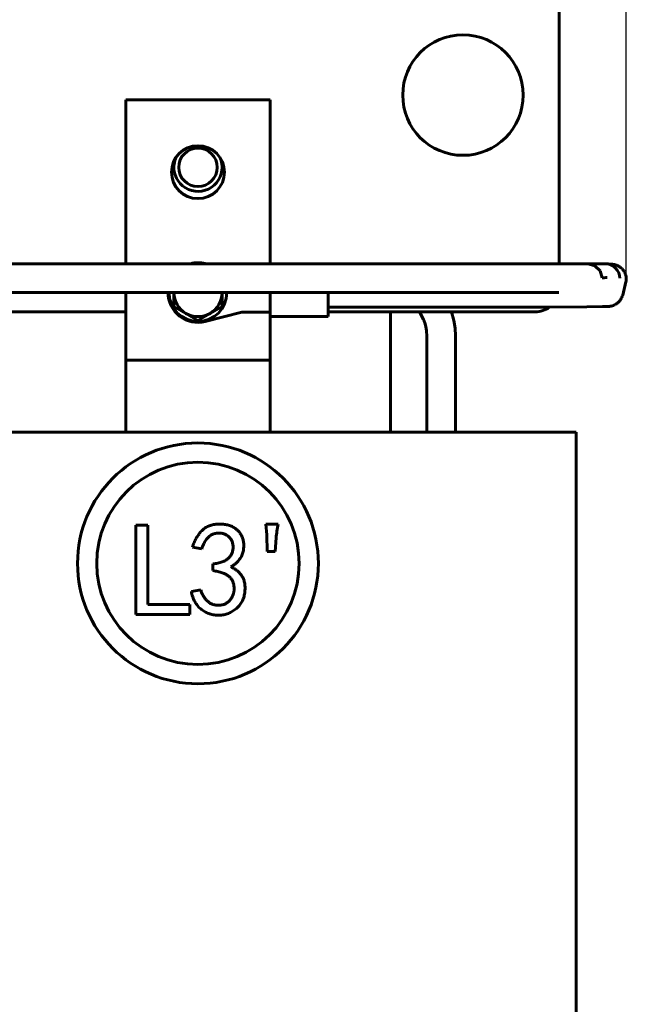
# Model space of a CAD drawing. Header units: millimetres. Extents: x 0 to 297, y 0 to 420.
# Tile 7 of 19: x 199 to 231, y 163 to 214. Entities that reach past the tile are written whole.
import ezdxf

# ---------------------------------------------------------------- set-up
doc = ezdxf.new("R2010")
doc.units = ezdxf.units.MM
doc.linetypes.add('K5LT_BASIC', pattern=[0])
doc.linetypes.add('K5LT_THIN', pattern=[0])
doc.layers.add('Системный слой', color=7, linetype='Continuous')
doc.styles.add('KDIMTEXTSTYLE', font='GOST_AU.SHX', dxfattribs={"width": 0.96, "oblique": 15, "height": 5})
doc.dimstyles.new('KDIMSTYLE (0.25)', dxfattribs={"dimtxt": 5, "dimasz": 1, "dimexe": 2, "dimexo": 0, "dimgap": 1, "dimtad": 1, "dimlfac": 4, "dimtxsty": 'KDIMTEXTSTYLE', "dimsah": 1, "dimcen": 0, "dimdle": 1, "dimadec": 0, "dimazin": 0, "dimtfac": 0.667, "dimtmove": 0, "dimatfit": 3, "dimfxl": 1, "dimtvp": 1, "dimtolj": 1, "dimtzin": 0, "dimarcsym": 0})

# ---------------------------------------------------------------- blocks, each defined once
blk = doc.blocks.new('U4')
at = {"layer": 'Системный слой', "color": 150, "linetype": 'K5LT_BASIC', "lineweight": 60, "true_color": 0x0080ff}
for start, end in [(154.8493, 189.9578), (189.9578, 25.1507)]:
    blk.add_arc((208.467, 206.167), 1.25, start, end, dxfattribs=at)
blk = doc.blocks.new('U11')
at = {"layer": 'Системный слой', "color": 150, "linetype": 'K5LT_BASIC', "lineweight": 60, "true_color": 0x0080ff}
for p, q in [((204.717, 201.167), (204.717, 209.667)), ((204.717, 197.417), (204.717, 199.667))]:
    blk.add_line(p, q, dxfattribs=at)
blk = doc.blocks.new('U12')
at = {"layer": 'Системный слой', "color": 150, "linetype": 'K5LT_BASIC', "lineweight": 60, "true_color": 0x0080ff}
for p, q in [((212.217, 201.167), (212.217, 209.667)), ((212.217, 197.417), (212.217, 198.417))]:
    blk.add_line(p, q, dxfattribs=at)
blk = doc.blocks.new('U20')
at = {"layer": 'Системный слой', "color": 150, "linetype": 'K5LT_BASIC', "lineweight": 60, "true_color": 0x0080ff}
for start, end in [(75.8945, 104.5925), (180, 284.1055)]:
    blk.add_arc((208.467, 199.667), 1.55, start, end, dxfattribs=at)
blk = doc.blocks.new('U38')
at = {"layer": 'Системный слой', "color": 150, "linetype": 'K5LT_BASIC', "lineweight": 60, "true_color": 0x0080ff}
for p, q in [((187.217, 198.667), (204.717, 198.667)), ((215.217, 198.667), (225.967, 198.667))]:
    blk.add_line(p, q, dxfattribs=at)
blk = doc.blocks.new('U53')
at = {"layer": 'Системный слой', "color": 150, "linetype": 'K5LT_BASIC', "lineweight": 60, "true_color": 0x0080ff}
for p, q in [((178.769, 199.629), (178.774, 199.629)), ((178.774, 199.629), (178.778, 199.63)), ((178.778, 199.63), (178.783, 199.63)), ((178.783, 199.63), (178.788, 199.631)), ((178.788, 199.631), (178.792, 199.631)), ((178.792, 199.631), (178.799, 199.632)), ((178.799, 199.632), (178.803, 199.632)), ((178.803, 199.632), (178.809, 199.633)), ((178.809, 199.633), (178.819, 199.634)), ((178.819, 199.634), (178.827, 199.635)), ((178.827, 199.635), (178.832, 199.635)), ((178.832, 199.635), (178.837, 199.636)), ((178.837, 199.636), (178.849, 199.637)), ((178.849, 199.637), (178.872, 199.639)), ((178.872, 199.639), (178.881, 199.64)), ((178.881, 199.64), (178.885, 199.641)), ((178.885, 199.641), (178.892, 199.641)), ((178.892, 199.641), (178.904, 199.642)), ((178.904, 199.642), (178.93, 199.645)), ((178.93, 199.645), (178.971, 199.648)), ((178.971, 199.648), (178.976, 199.648)), ((178.976, 199.648), (178.982, 199.649)), ((178.982, 199.649), (178.995, 199.65)), ((178.995, 199.65), (179.022, 199.652)), ((179.022, 199.652), (179.039, 199.653)), ((179.039, 199.653), (179.044, 199.653)), ((179.044, 199.653), (179.05, 199.654)), ((179.05, 199.654), (179.063, 199.655)), ((179.063, 199.655), (179.089, 199.656)), ((179.089, 199.656), (179.115, 199.658)), ((179.115, 199.658), (179.12, 199.658)), ((179.12, 199.658), (179.126, 199.658)), ((179.126, 199.658), (179.139, 199.659)), ((179.139, 199.659), (179.165, 199.66)), ((179.165, 199.66), (179.181, 199.661)), ((179.181, 199.661), (179.186, 199.661)), ((179.186, 199.661), (179.192, 199.661)), ((179.192, 199.661), (179.205, 199.662)), ((179.205, 199.662), (179.228, 199.663)), ((179.228, 199.663), (179.247, 199.663)), ((179.247, 199.663), (179.252, 199.664)), ((179.252, 199.664), (179.259, 199.664)), ((179.259, 199.664), (179.273, 199.664)), ((179.273, 199.664), (179.301, 199.665)), ((179.301, 199.665), (179.358, 199.666)), ((179.358, 199.666), (179.386, 199.666)), ((179.386, 199.666), (179.391, 199.666)), ((179.391, 199.666), (179.398, 199.666)), ((179.398, 199.666), (179.413, 199.667)), ((179.413, 199.667), (179.431, 199.667)), ((179.431, 199.667), (179.44, 199.667)), ((179.44, 199.667), (179.445, 199.667)), ((179.445, 199.667), (179.45, 199.667)), ((179.45, 199.667), (179.456, 199.667)), ((179.456, 199.667), (179.462, 199.667)), ((179.462, 199.667), (179.471, 199.667)), ((179.471, 199.667), (179.476, 199.667)), ((179.476, 199.667), (179.481, 199.667)), ((179.481, 199.667), (179.485, 199.667)), ((179.485, 199.667), (179.49, 199.667)), ((179.49, 199.667), (179.499, 199.667)), ((179.499, 199.667), (179.515, 199.667)), ((179.515, 199.667), (179.531, 199.667)), ((179.531, 199.667), (179.54, 199.667)), ((179.54, 199.667), (179.558, 199.667)), ((179.558, 199.667), (179.568, 199.667)), ((179.568, 199.667), (179.581, 199.667)), ((179.581, 199.667), (179.601, 199.667)), ((179.601, 199.667), (179.631, 199.667)), ((179.631, 199.667), (179.647, 199.667)), ((179.647, 199.667), (179.652, 199.667)), ((179.652, 199.667), (179.66, 199.667)), ((179.66, 199.667), (179.676, 199.667)), ((179.676, 199.667), (179.707, 199.667)), ((179.707, 199.667), (179.756, 199.667)), ((179.756, 199.667), (179.761, 199.667)), ((179.761, 199.667), (179.768, 199.667)), ((179.768, 199.667), (179.782, 199.667)), ((179.782, 199.667), (179.811, 199.667)), ((179.811, 199.667), (179.854, 199.667)), ((179.854, 199.667), (179.911, 199.667)), ((179.911, 199.667), (179.97, 199.667)), ((179.97, 199.667), (179.975, 199.667)), ((179.975, 199.667), (179.98, 199.667)), ((179.98, 199.667), (179.992, 199.667)), ((179.992, 199.667), (179.997, 199.667)), ((179.997, 199.667), (180.002, 199.667)), ((180.002, 199.667), (180.011, 199.667)), ((180.011, 199.667), (180.03, 199.667)), ((180.03, 199.667), (180.067, 199.667)), ((180.067, 199.667), (180.092, 199.667)), ((180.092, 199.667), (180.097, 199.667)), ((180.097, 199.667), (180.104, 199.667)), ((180.104, 199.667), (180.115, 199.667)), ((180.115, 199.667), (180.12, 199.667)), ((180.12, 199.667), (180.132, 199.667)), ((180.132, 199.667), (180.138, 199.667)), ((180.138, 199.667), (180.146, 199.667)), ((180.146, 199.667), (180.158, 199.667)), ((180.158, 199.667), (180.177, 199.667)), ((180.177, 199.667), (180.183, 199.667)), ((180.183, 199.667), (180.188, 199.667)), ((180.188, 199.667), (180.193, 199.667)), ((180.193, 199.667), (180.198, 199.667)), ((180.198, 199.667), (180.203, 199.667)), ((180.203, 199.667), (180.208, 199.667)), ((180.208, 199.667), (180.212, 199.667)), ((180.212, 199.667), (180.219, 199.667)), ((180.219, 199.667), (180.232, 199.667)), ((180.232, 199.667), (180.259, 199.667)), ((180.259, 199.667), (180.312, 199.667)), ((180.312, 199.667), (180.419, 199.667)), ((180.419, 199.667), (180.632, 199.667)), ((180.632, 199.667), (181.058, 199.667)), ((181.058, 199.667), (181.91, 199.667)), ((181.91, 199.667), (183.615, 199.667)), ((183.615, 199.667), (187.025, 199.667)), ((187.025, 199.667), (193.844, 199.667)), ((193.844, 199.667), (207.482, 199.667)), ((207.482, 199.667), (223.645, 199.667)), ((223.645, 199.667), (226.066, 199.667)), ((226.066, 199.667), (226.072, 199.667)), ((226.072, 199.667), (226.084, 199.667)), ((226.084, 199.667), (226.108, 199.667)), ((226.108, 199.667), (226.156, 199.667)), ((226.156, 199.667), (226.251, 199.667)), ((226.251, 199.667), (226.43, 199.667)), ((226.43, 199.667), (226.438, 199.667)), ((226.438, 199.667), (226.453, 199.667)), ((226.453, 199.667), (226.484, 199.667)), ((226.484, 199.667), (226.546, 199.667)), ((226.546, 199.667), (226.667, 199.667)), ((226.667, 199.667), (226.804, 199.667)), ((226.804, 199.667), (226.811, 199.667)), ((226.811, 199.667), (226.826, 199.667)), ((226.826, 199.667), (226.856, 199.667)), ((226.856, 199.667), (226.915, 199.667)), ((226.915, 199.667), (227.032, 199.667)), ((227.032, 199.667), (227.15, 199.667)), ((227.15, 199.667), (227.155, 199.667)), ((227.155, 199.667), (227.159, 199.667)), ((227.159, 199.667), (227.163, 199.667)), ((227.163, 199.667), (227.167, 199.667)), ((227.167, 199.667), (227.172, 199.667)), ((227.172, 199.667), (227.177, 199.667)), ((227.177, 199.667), (227.185, 199.667)), ((227.185, 199.667), (227.192, 199.667)), ((227.192, 199.667), (227.195, 199.667))]:
    blk.add_line(p, q, dxfattribs=at)
blk = doc.blocks.new('U54')
at = {"layer": 'Системный слой', "color": 150, "linetype": 'K5LT_BASIC', "lineweight": 60, "true_color": 0x0080ff}
for p, q in [((229.066, 201.062), (228.702, 201.167)), ((229.338, 200.797), (229.066, 201.062)), ((229.451, 200.436), (229.338, 200.797))]:
    blk.add_line(p, q, dxfattribs=at)
blk = doc.blocks.new('U75')
at = {"layer": 'Системный слой', "color": 150, "linetype": 'K5LT_BASIC', "lineweight": 60, "true_color": 0x0080ff}
for p, q in [((229.789, 201.144), (229.788, 201.144)), ((229.79, 201.144), (229.789, 201.144)), ((229.791, 201.144), (229.79, 201.144)), ((229.792, 201.144), (229.791, 201.144)), ((229.793, 201.144), (229.792, 201.144)), ((229.792, 201.144), (229.792, 201.144)), ((229.792, 201.144), (229.792, 201.144)), ((229.794, 201.144), (229.793, 201.144)), ((229.793, 201.144), (229.793, 201.144)), ((229.793, 201.144), (229.793, 201.144)), ((229.806, 201.143), (229.794, 201.144)), ((229.82, 201.143), (229.806, 201.143)), ((229.826, 201.143), (229.82, 201.143)), ((229.829, 201.142), (229.826, 201.143)), ((229.831, 201.142), (229.829, 201.142)), ((229.832, 201.142), (229.831, 201.142)), ((229.842, 201.142), (229.832, 201.142)), ((229.855, 201.141), (229.842, 201.142)), ((229.876, 201.141), (229.855, 201.141)), ((229.886, 201.14), (229.876, 201.141)), ((229.891, 201.14), (229.886, 201.14)), ((229.894, 201.14), (229.891, 201.14)), ((229.895, 201.14), (229.894, 201.14)), ((229.896, 201.14), (229.895, 201.14)), ((229.895, 201.14), (229.895, 201.14)), ((229.901, 201.139), (229.896, 201.14)), ((229.904, 201.139), (229.901, 201.139)), ((229.907, 201.139), (229.904, 201.139)), ((229.912, 201.139), (229.907, 201.139)), ((229.922, 201.138), (229.912, 201.139)), ((229.951, 201.137), (229.922, 201.138)), ((229.966, 201.135), (229.951, 201.137)), ((229.977, 201.135), (229.966, 201.135)), ((229.982, 201.134), (229.977, 201.135)), ((229.985, 201.134), (229.982, 201.134)), ((229.986, 201.134), (229.985, 201.134)), ((229.987, 201.134), (229.986, 201.134)), ((229.988, 201.134), (229.987, 201.134)), ((229.995, 201.133), (229.988, 201.134)), ((230.004, 201.132), (229.995, 201.133)), ((230.009, 201.131), (230.004, 201.132)), ((230.011, 201.131), (230.009, 201.131)), ((230.012, 201.131), (230.011, 201.131)), ((230.013, 201.131), (230.012, 201.131)), ((230.014, 201.131), (230.013, 201.131)), ((230.015, 201.131), (230.014, 201.131)), ((230.016, 201.131), (230.015, 201.131)), ((230.017, 201.13), (230.016, 201.131)), ((230.02, 201.13), (230.017, 201.13)), ((230.025, 201.129), (230.02, 201.13)), ((230.036, 201.128), (230.025, 201.129)), ((230.042, 201.127), (230.036, 201.128)), ((230.046, 201.126), (230.042, 201.127)), ((230.048, 201.126), (230.046, 201.126)), ((230.049, 201.126), (230.048, 201.126)), ((230.067, 201.123), (230.049, 201.126)), ((230.084, 201.119), (230.067, 201.123)), ((230.094, 201.117), (230.084, 201.119)), ((230.099, 201.116), (230.094, 201.117)), ((230.102, 201.115), (230.099, 201.116)), ((230.103, 201.115), (230.102, 201.115)), ((230.125, 201.109), (230.103, 201.115)), ((230.148, 201.102), (230.125, 201.109)), ((230.159, 201.099), (230.148, 201.102)), ((230.165, 201.097), (230.159, 201.099)), ((230.168, 201.096), (230.165, 201.097)), ((230.17, 201.095), (230.168, 201.096)), ((230.194, 201.086), (230.17, 201.095)), ((230.22, 201.076), (230.194, 201.086)), ((230.233, 201.07), (230.22, 201.076)), ((230.24, 201.067), (230.233, 201.07)), ((230.243, 201.065), (230.24, 201.067)), ((230.245, 201.064), (230.243, 201.065)), ((230.271, 201.051), (230.245, 201.064)), ((230.298, 201.037), (230.271, 201.051)), ((230.311, 201.029), (230.298, 201.037)), ((230.318, 201.025), (230.311, 201.029)), ((230.321, 201.023), (230.318, 201.025)), ((230.323, 201.022), (230.321, 201.023)), ((230.351, 201.004), (230.323, 201.022)), ((230.377, 200.985), (230.351, 201.004)), ((230.39, 200.975), (230.377, 200.985)), ((230.397, 200.97), (230.39, 200.975)), ((230.4, 200.967), (230.397, 200.97)), ((230.401, 200.966), (230.4, 200.967)), ((230.428, 200.944), (230.401, 200.966)), ((230.452, 200.922), (230.428, 200.944)), ((230.464, 200.911), (230.452, 200.922)), ((230.47, 200.905), (230.464, 200.911)), ((230.472, 200.902), (230.47, 200.905)), ((230.474, 200.9), (230.472, 200.902)), ((230.496, 200.877), (230.474, 200.9)), ((230.518, 200.851), (230.496, 200.877)), ((230.529, 200.838), (230.518, 200.851)), ((230.535, 200.831), (230.529, 200.838)), ((230.537, 200.828), (230.535, 200.831)), ((230.539, 200.826), (230.537, 200.828)), ((230.562, 200.794), (230.539, 200.826)), ((230.582, 200.764), (230.562, 200.794)), ((230.591, 200.749), (230.582, 200.764)), ((230.596, 200.742), (230.591, 200.749)), ((230.598, 200.738), (230.596, 200.742)), ((230.599, 200.736), (230.598, 200.738)), ((230.617, 200.702), (230.599, 200.736)), ((230.632, 200.672), (230.617, 200.702)), ((230.639, 200.656), (230.632, 200.672)), ((230.642, 200.649), (230.639, 200.656)), ((230.644, 200.645), (230.642, 200.649)), ((230.645, 200.643), (230.644, 200.645)), ((230.662, 200.597), (230.645, 200.643)), ((230.669, 200.572), (230.662, 200.597)), ((230.673, 200.56), (230.669, 200.572)), ((230.675, 200.553), (230.673, 200.56)), ((230.675, 200.55), (230.675, 200.553)), ((230.676, 200.549), (230.675, 200.55)), ((230.686, 200.502), (230.676, 200.549)), ((230.69, 200.479), (230.686, 200.502)), ((230.692, 200.467), (230.69, 200.479)), ((230.692, 200.461), (230.692, 200.467)), ((230.693, 200.458), (230.692, 200.461)), ((230.693, 200.457), (230.693, 200.458)), ((230.695, 200.434), (230.693, 200.457)), ((230.696, 200.421), (230.695, 200.434)), ((230.696, 200.415), (230.696, 200.421)), ((230.697, 200.412), (230.696, 200.415)), ((230.697, 200.41), (230.697, 200.412)), ((230.697, 200.399), (230.697, 200.41)), ((230.697, 200.41), (230.697, 200.41)), ((230.697, 200.392), (230.697, 200.399)), ((230.697, 200.389), (230.697, 200.392)), ((230.697, 200.387), (230.697, 200.389)), ((230.697, 200.386), (230.697, 200.387)), ((230.697, 200.374), (230.697, 200.386)), ((230.697, 200.386), (230.697, 200.386))]:
    blk.add_line(p, q, dxfattribs=at)
blk = doc.blocks.new('U76')
at = {"layer": 'Системный слой', "color": 150, "linetype": 'K5LT_BASIC', "lineweight": 60, "true_color": 0x0080ff}
for p, q in [((230.416, 199.32), (230.439, 199.36)), ((230.439, 199.36), (230.44, 199.362)), ((230.44, 199.362), (230.442, 199.366)), ((230.442, 199.366), (230.447, 199.374)), ((230.447, 199.374), (230.455, 199.39)), ((230.455, 199.39), (230.47, 199.423)), ((230.47, 199.423), (230.484, 199.457)), ((230.484, 199.457), (230.485, 199.459)), ((230.485, 199.459), (230.486, 199.463)), ((230.486, 199.463), (230.489, 199.471)), ((230.489, 199.471), (230.494, 199.486)), ((230.494, 199.486), (230.504, 199.517)), ((230.504, 199.517), (230.51, 199.539)), ((215.217, 198.917), (220.9, 198.917)), ((220.9, 198.917), (226.583, 198.917)), ((226.583, 198.917), (228.651, 198.924)), ((228.651, 198.924), (229.469, 198.936)), ((229.469, 198.936), (229.832, 198.951)), ((229.832, 198.951), (229.833, 198.952)), ((229.832, 198.951), (229.832, 198.951)), ((229.833, 198.952), (229.835, 198.952)), ((229.835, 198.952), (229.84, 198.952)), ((229.84, 198.952), (229.843, 198.953)), ((229.843, 198.953), (229.848, 198.953)), ((229.848, 198.953), (229.85, 198.954)), ((229.85, 198.954), (229.863, 198.955)), ((229.863, 198.955), (229.889, 198.959)), ((229.889, 198.959), (229.901, 198.962)), ((229.901, 198.962), (229.902, 198.962)), ((229.902, 198.962), (229.905, 198.962)), ((229.905, 198.962), (229.91, 198.964)), ((229.91, 198.964), (229.921, 198.966)), ((229.921, 198.966), (229.946, 198.972)), ((229.946, 198.972), (229.974, 198.98)), ((229.974, 198.98), (229.975, 198.98)), ((229.975, 198.98), (229.978, 198.981)), ((229.978, 198.981), (229.985, 198.983)), ((229.985, 198.983), (229.997, 198.987)), ((229.997, 198.987), (230.023, 198.997)), ((230.023, 198.997), (230.042, 199.004)), ((230.042, 199.004), (230.044, 199.005)), ((230.044, 199.005), (230.047, 199.006)), ((230.047, 199.006), (230.053, 199.009)), ((230.053, 199.009), (230.065, 199.014)), ((230.065, 199.014), (230.089, 199.025)), ((230.089, 199.025), (230.113, 199.038)), ((230.113, 199.038), (230.114, 199.039)), ((230.114, 199.039), (230.117, 199.04)), ((230.117, 199.04), (230.123, 199.043)), ((230.123, 199.043), (230.135, 199.05)), ((230.135, 199.05), (230.159, 199.064)), ((230.159, 199.064), (230.184, 199.081)), ((230.184, 199.081), (230.186, 199.082)), ((230.186, 199.082), (230.189, 199.084)), ((230.189, 199.084), (230.195, 199.089)), ((230.195, 199.089), (230.206, 199.097)), ((230.206, 199.097), (230.229, 199.114)), ((230.229, 199.114), (230.253, 199.134)), ((230.253, 199.134), (230.255, 199.135)), ((230.255, 199.135), (230.258, 199.138)), ((230.258, 199.138), (230.263, 199.143)), ((230.263, 199.143), (230.275, 199.153)), ((230.275, 199.153), (230.296, 199.173)), ((230.296, 199.173), (230.32, 199.197)), ((230.32, 199.197), (230.321, 199.199)), ((230.321, 199.199), (230.324, 199.202)), ((230.324, 199.202), (230.329, 199.207)), ((230.329, 199.207), (230.339, 199.219)), ((230.339, 199.219), (230.359, 199.242)), ((230.359, 199.242), (230.378, 199.267)), ((230.378, 199.267), (230.38, 199.268)), ((230.38, 199.268), (230.382, 199.272)), ((230.382, 199.272), (230.387, 199.279)), ((230.387, 199.279), (230.397, 199.292)), ((230.397, 199.292), (230.416, 199.32))]:
    blk.add_line(p, q, dxfattribs=at)
blk = doc.blocks.new('U77')
at = {"layer": 'Системный слой', "color": 150, "linetype": 'K5LT_BASIC', "lineweight": 60, "true_color": 0x0080ff}
for p, q in [((229.451, 200.436), (229.461, 200.436)), ((229.461, 200.436), (229.466, 200.436)), ((229.466, 200.436), (229.472, 200.436)), ((229.472, 200.436), (229.485, 200.436)), ((229.485, 200.436), (229.51, 200.437)), ((229.51, 200.437), (229.555, 200.438)), ((229.555, 200.438), (229.63, 200.441)), ((229.63, 200.441), (229.666, 200.442)), ((229.666, 200.442), (229.689, 200.444)), ((229.689, 200.444), (229.692, 200.444)), ((229.692, 200.444), (229.694, 200.444)), ((229.694, 200.444), (229.695, 200.444)), ((229.695, 200.444), (229.695, 200.444)), ((229.695, 200.444), (229.695, 200.444)), ((229.695, 200.444), (229.695, 200.444)), ((229.695, 200.444), (229.695, 200.444)), ((229.695, 200.444), (229.695, 200.444)), ((229.695, 200.444), (229.696, 200.444)), ((229.696, 200.444), (229.696, 200.444)), ((229.696, 200.444), (229.696, 200.444)), ((229.696, 200.444), (229.696, 200.444)), ((229.696, 200.444), (229.696, 200.444)), ((229.696, 200.444), (229.696, 200.444)), ((229.696, 200.444), (229.697, 200.444)), ((229.697, 200.444), (229.696, 200.444)), ((229.696, 200.444), (229.696, 200.444)), ((229.696, 200.444), (229.696, 200.444)), ((229.697, 200.444), (229.697, 200.444)), ((229.697, 200.444), (229.697, 200.444)), ((229.697, 200.444), (229.697, 200.444)), ((229.697, 200.444), (229.698, 200.444)), ((229.698, 200.444), (229.697, 200.444)), ((229.697, 200.444), (229.697, 200.444)), ((229.698, 200.444), (229.698, 200.444)), ((229.698, 200.444), (229.698, 200.444)), ((229.698, 200.444), (229.698, 200.444)), ((229.698, 200.444), (229.698, 200.444)), ((229.698, 200.444), (229.698, 200.444)), ((229.698, 200.444), (229.698, 200.444)), ((229.698, 200.444), (229.698, 200.444)), ((229.698, 200.444), (229.698, 200.444)), ((229.698, 200.444), (229.698, 200.444))]:
    blk.add_line(p, q, dxfattribs=at)
blk = doc.blocks.new('U79')
at = {"layer": 'Системный слой', "color": 150, "linetype": 'K5LT_BASIC', "lineweight": 60, "true_color": 0x0080ff}
blk.add_line((218.467, 192.417), (218.467, 198.667), dxfattribs=at)
blk = doc.blocks.new('U82')
at = {"layer": 'Системный слой', "color": 150, "linetype": 'K5LT_BASIC', "lineweight": 60, "true_color": 0x0080ff}
for p, q in [((219.958, 198.667), (220.169, 198.27)), ((220.169, 198.27), (220.174, 198.257)), ((220.174, 198.257), (220.184, 198.233)), ((220.184, 198.233), (220.203, 198.184)), ((220.203, 198.184), (220.237, 198.088)), ((220.237, 198.088), (220.288, 197.902)), ((220.288, 197.902), (220.325, 197.674)), ((220.325, 197.674), (220.337, 197.411)), ((220.337, 197.411), (220.337, 197.394)), ((220.337, 197.394), (220.337, 197.36)), ((220.337, 197.36), (220.337, 197.289)), ((220.337, 197.289), (220.337, 197.14)), ((220.337, 197.14), (220.337, 197.046)), ((220.337, 197.046), (220.337, 196.998)), ((220.337, 196.998), (220.337, 196.974)), ((220.337, 196.974), (220.337, 196.962)), ((220.337, 196.962), (220.337, 196.953)), ((220.337, 196.953), (220.337, 196.94)), ((220.337, 196.94), (220.337, 196.92)), ((220.337, 196.92), (220.337, 196.89)), ((220.337, 196.89), (220.337, 196.846)), ((220.337, 196.846), (220.337, 196.78)), ((220.337, 196.78), (220.337, 196.683)), ((220.337, 196.683), (220.337, 196.63)), ((220.337, 196.63), (220.337, 196.523)), ((220.337, 196.523), (220.337, 196.31)), ((220.337, 196.31), (220.337, 195.884)), ((220.337, 195.884), (220.337, 195.032)), ((220.337, 195.032), (220.337, 193.327)), ((220.337, 193.327), (220.337, 192.417))]:
    blk.add_line(p, q, dxfattribs=at)
blk = doc.blocks.new('U83')
at = {"layer": 'Системный слой', "color": 150, "linetype": 'K5LT_BASIC', "lineweight": 60, "true_color": 0x0080ff}
for p, q in [((221.622, 198.667), (221.747, 198.216)), ((221.747, 198.216), (221.812, 197.827)), ((221.812, 197.827), (221.837, 197.415)), ((221.837, 197.415), (221.837, 197.402)), ((221.837, 197.402), (221.837, 197.376)), ((221.837, 197.376), (221.837, 197.325)), ((221.837, 197.325), (221.837, 197.226)), ((221.837, 197.226), (221.837, 197.08)), ((221.837, 197.08), (221.837, 197.009)), ((221.837, 197.009), (221.837, 196.974)), ((221.837, 196.974), (221.837, 196.956)), ((221.837, 196.956), (221.837, 196.947)), ((221.837, 196.947), (221.837, 196.938)), ((221.837, 196.938), (221.837, 196.924)), ((221.837, 196.924), (221.837, 196.903)), ((221.837, 196.903), (221.837, 196.872)), ((221.837, 196.872), (221.837, 196.825)), ((221.837, 196.825), (221.837, 196.753)), ((221.837, 196.753), (221.837, 196.643)), ((221.837, 196.643), (221.837, 196.55)), ((221.837, 196.55), (221.837, 196.365)), ((221.837, 196.365), (221.837, 195.993)), ((221.837, 195.993), (221.837, 195.25)), ((221.837, 195.25), (221.837, 193.763)), ((221.837, 193.763), (221.837, 192.417))]:
    blk.add_line(p, q, dxfattribs=at)
blk = doc.blocks.new('U94')
at = {"layer": 'Системный слой', "color": 150, "linetype": 'K5LT_BASIC', "lineweight": 60, "true_color": 0x0080ff}
for p, q in [((229.673, 201.164), (229.615, 201.167)), ((229.731, 201.156), (229.673, 201.164)), ((229.788, 201.144), (229.731, 201.156))]:
    blk.add_line(p, q, dxfattribs=at)
blk = doc.blocks.new('U96')
at = {"layer": 'Системный слой', "color": 150, "linetype": 'K5LT_BASIC', "lineweight": 60, "true_color": 0x0080ff}
for p, q in [((226.615, 201.167), (227.217, 201.167)), ((228.7, 201.167), (229.615, 201.167))]:
    blk.add_line(p, q, dxfattribs=at)
blk = doc.blocks.new('KDIMARROW_01')
at = {"layer": 'Системный слой'}
blk.add_hatch(color=0, dxfattribs=at).paths.add_polyline_path([(-5, -0.658), (0, 0), (-5, 0.658), (-4.5, 0)])
at = {"layer": 'Системный слой', "color": 0, "linetype": 'K5LT_THIN', "lineweight": 18}
for p, q in [((-4.5, 0), (-5, 0.658)), ((-5, 0.658), (0, 0)), ((0, 0), (-5, -0.658)), ((-5, -0.658), (-4.5, 0)), ((0, 0), (-1, 0))]:
    blk.add_line(p, q, dxfattribs=at)

msp = doc.modelspace()

# ---------------------------------------------------------------- linework, layer by layer
at = {"layer": 'Системный слой', "color": 150, "linetype": 'K5LT_BASIC', "lineweight": 60, "true_color": 0x0080ff}
for p, q in [((227.2171, 201.1668), (227.2171, 214.9168)), ((204.7171, 209.6668), (212.2171, 209.6668)), ((208.8449, 201.1701), (208.8579, 201.1668)), ((229.615, 201.1668), (228.7009, 201.1668)), ((228.7016, 201.1668), (228.7016, 201.1668)), ((230.5098, 199.5391), (230.678, 200.2229)), ((207.2171, 199.6668), (207.2171, 198.9451)), ((209.7171, 198.9451), (209.7171, 199.6668)), ((212.2171, 199.6668), (212.2171, 198.4168)), ((215.2171, 199.6668), (215.2171, 198.4168)), ((207.2171, 198.9451), (207.8421, 198.5843)), ((209.0921, 198.5843), (209.7171, 198.9451)), ((207.8421, 198.5843), (208.4671, 198.2234)), ((208.4671, 198.2234), (209.0921, 198.5843)), ((210.7482, 198.6418), (208.8449, 198.1635)), ((212.2171, 198.6418), (210.7482, 198.6418)), ((215.2171, 198.4168), (212.2171, 198.4168)), ((204.7171, 196.1668), (204.7171, 197.4168)), ((212.2171, 197.4168), (212.2171, 196.1668)), ((212.2171, 196.1668), (204.7171, 196.1668)), ((204.7171, 192.4168), (204.7171, 196.1668)), ((212.2171, 192.4168), (212.2171, 196.1668)), ((196.0921, 192.4168), (220.8421, 192.4168)), ((220.8421, 192.4168), (228.0921, 192.4168)), ((228.0921, 192.4168), (228.0921, 127.4168)), ((205.2364, 187.5857), (205.8582, 187.5857)), ((205.2364, 182.9627), (205.2364, 187.5857)), ((205.8582, 187.5857), (205.8582, 183.4763)), ((212.0384, 187.099), (211.9843, 187.6397)), ((211.9843, 187.6397), (212.6332, 187.6397)), ((212.0654, 186.2339), (212.0384, 187.099)), ((212.525, 186.9368), (212.471, 186.2339)), ((208.6644, 186.3691), (208.1778, 186.4502)), ((212.471, 186.2339), (212.0654, 186.2339)), ((209.2322, 185.2336), (209.2322, 185.5851)), ((208.1237, 184.1522), (208.6104, 184.2333)), ((205.8582, 183.4763), (208.048, 183.4763)), ((208.048, 183.4763), (208.048, 182.9627)), ((208.048, 182.9627), (205.2364, 182.9627))]:
    msp.add_line(p, q, dxfattribs=at)
for centre, radius in [((222.2171, 209.9168), 3.125), ((208.4671, 205.9168), 1.375), ((208.4671, 206.1668), 1), ((208.4659, 185.6111), 6.25), ((208.4659, 185.6111), 5.25)]:
    msp.add_circle(centre, radius, dxfattribs=at)
for centre, radius, start, end in [((208.4671, 199.6668), 1.5, 180, 0), ((208.4671, 199.6668), 1.25, 180, 240), ((208.4671, 199.6668), 1.25, 300, 0), ((225.9671, 199.9168), 1.25, 270, 306.87194), ((208.4671, 199.6668), 1.25, 240, 300)]:
    msp.add_arc(centre, radius, start, end, dxfattribs=at)
for points, knots in [([(178.6052, 201.1198), (178.6078, 201.1201), (178.6104, 201.1204), (178.6155, 201.1209), (178.618, 201.1212), (178.6255, 201.122), (178.6305, 201.1225), (178.6448, 201.1241), (178.6542, 201.125), (178.6802, 201.1277), (178.6969, 201.1293), (178.7232, 201.1317), (178.7328, 201.1326), (178.7655, 201.1356), (178.7885, 201.1375), (178.8531, 201.1428), (178.895, 201.1458), (178.971, 201.1508), (179.0053, 201.1528), (179.0743, 201.1566), (179.109, 201.1582), (179.1794, 201.1611), (179.215, 201.1624), (179.287, 201.1645), (179.3236, 201.1653), (179.3937, 201.1664), (179.4273, 201.1667), (179.4642, 201.1668), (179.468, 201.1668), (179.4763, 201.1668), (179.4808, 201.1668), (179.4927, 201.1668), (179.5, 201.1668), (179.5082, 201.1668), (179.5091, 201.1668), (179.5267, 201.1668), (179.5434, 201.1668), (179.5935, 201.1668), (179.6267, 201.1668), (179.725, 201.1668), (179.7898, 201.1668), (179.9106, 201.1668), (179.9663, 201.1668), (180.0452, 201.1668), (180.068, 201.1668), (180.1209, 201.1668), (180.1512, 201.1668), (180.1859, 201.1668), (180.19, 201.1668), (180.1948, 201.1668), (180.1955, 201.1668), (180.199, 201.1668), (180.2018, 201.1668), (180.2123, 201.1668), (180.2199, 201.1668), (180.2419, 201.1668), (180.2561, 201.1668), (180.299, 201.1668), (180.3276, 201.1668), (180.3752, 201.1668), (180.3942, 201.1668), (180.4438, 201.1668), (180.4745, 201.1668), (180.5127, 201.1668), (180.5204, 201.1668), (180.5357, 201.1668), (180.5433, 201.1668), (180.5586, 201.1668), (180.5663, 201.1668), (180.5816, 201.1668), (180.5892, 201.1668), (180.6693, 201.1668), (180.7414, 201.1668), (180.8443, 201.1668), (180.8758, 201.1668), (180.915, 201.1668), (180.9229, 201.1668), (180.9386, 201.1668), (180.9464, 201.1668), (180.97, 201.1668), (180.9857, 201.1668), (181.0328, 201.1668), (181.0642, 201.1668), (181.1569, 201.1668), (181.2181, 201.1668), (181.2809, 201.1668), (181.2824, 201.1668), (181.4095, 201.1668), (181.535, 201.1668), (181.8258, 201.1668), (181.991, 201.1668), (182.219, 201.1668), (182.2818, 201.1668), (182.3603, 201.1668), (182.376, 201.1668), (182.4074, 201.1668), (182.4231, 201.1668), (182.4702, 201.1668), (182.5017, 201.1668), (182.5959, 201.1668), (182.6587, 201.1668), (182.8471, 201.1668), (182.9728, 201.1668), (183.3498, 201.1668), (183.6011, 201.1668), (184.1406, 201.1668), (184.4289, 201.1668), (184.7635, 201.1668), (184.8098, 201.1668), (184.9773, 201.1668), (185.0984, 201.1668), (185.2498, 201.1668), (185.2801, 201.1668), (185.3407, 201.1668), (185.371, 201.1668), (185.4618, 201.1668), (185.5224, 201.1668), (185.7041, 201.1668), (185.8252, 201.1668), (186.1886, 201.1668), (186.4308, 201.1668), (186.8544, 201.1668), (187.0358, 201.1668), (187.5203, 201.1668), (187.8235, 201.1668), (188.7214, 201.1668), (189.3162, 201.1668), (190.1869, 201.1668), (190.4628, 201.1668), (190.8155, 201.1668), (190.8925, 201.1668), (190.9908, 201.1668), (191.0123, 201.1668), (191.0552, 201.1668), (191.0766, 201.1668), (191.1409, 201.1668), (191.1838, 201.1668), (191.3125, 201.1668), (191.3983, 201.1668), (191.6556, 201.1668), (191.8272, 201.1668), (192.3419, 201.1668), (192.6851, 201.1668), (193.7145, 201.1668), (194.4007, 201.1668), (196.4595, 201.1668), (197.8321, 201.1668), (199.3629, 201.1668), (199.5212, 201.1668), (200.3757, 201.1668), (201.0718, 201.1668), (202.0017, 201.1668), (202.2354, 201.1668), (202.5475, 201.1668), (202.6259, 201.1668), (202.7828, 201.1668), (202.8612, 201.1668), (203.0965, 201.1668), (203.2534, 201.1668), (203.7241, 201.1668), (204.0378, 201.1668), (204.4734, 201.1668), (204.5953, 201.1668), (205.2228, 201.1668), (205.7284, 201.1668), (206.8483, 201.1668), (207.4624, 201.1668), (208.337, 201.1668), (208.5975, 201.1668), (209.2383, 201.1668), (209.6187, 201.1668), (210.7384, 201.1668), (211.4778, 201.1668), (212.3097, 201.1668), (212.4023, 201.1668), (212.8587, 201.1668), (213.2225, 201.1668), (213.733, 201.1668), (213.8798, 201.1668), (214.0857, 201.1668), (214.1448, 201.1668), (214.2632, 201.1668), (214.3224, 201.1668), (214.4999, 201.1668), (214.6182, 201.1668), (214.9733, 201.1668), (215.21, 201.1668), (215.9201, 201.1668), (216.3935, 201.1668), (217.4003, 201.1668), (217.9337, 201.1668), (218.4964, 201.1668), (218.5258, 201.1668), (218.8569, 201.1668), (219.1587, 201.1668), (219.5427, 201.1668), (219.6249, 201.1668), (219.7894, 201.1668), (219.8716, 201.1668), (219.9841, 201.1668), (220.0144, 201.1668), (220.1053, 201.1668), (220.1658, 201.1668), (220.3475, 201.1668), (220.4687, 201.1668), (220.8321, 201.1668), (221.0743, 201.1668), (221.392, 201.1668), (221.4673, 201.1668), (221.8545, 201.1668), (222.1662, 201.1668), (222.5559, 201.1668), (222.6339, 201.1668), (222.7313, 201.1668), (222.7508, 201.1668), (222.7898, 201.1668), (222.8093, 201.1668), (222.8446, 201.1668), (222.8604, 201.1668), (222.9079, 201.1668), (222.9396, 201.1668), (223.0346, 201.1668), (223.098, 201.1668), (223.288, 201.1668), (223.4147, 201.1668), (223.6019, 201.1668), (223.6624, 201.1668), (223.8609, 201.1668), (223.9989, 201.1668), (224.1714, 201.1668), (224.2059, 201.1668), (224.249, 201.1668), (224.2576, 201.1668), (224.2749, 201.1668), (224.2835, 201.1668), (224.3094, 201.1668), (224.3266, 201.1668), (224.3784, 201.1668), (224.4129, 201.1668), (224.455, 201.1668), (224.4626, 201.1668), (224.4779, 201.1668), (224.4856, 201.1668), (224.5775, 201.1668), (224.6617, 201.1668), (224.7642, 201.1668), (224.7823, 201.1668), (224.825, 201.1668), (224.8495, 201.1668), (224.9045, 201.1668), (224.9351, 201.1668), (224.9732, 201.1668), (224.9809, 201.1668), (224.9962, 201.1668), (225.0038, 201.1668), (225.0252, 201.1668), (225.0391, 201.1668), (225.0806, 201.1668), (225.1082, 201.1668), (225.1912, 201.1668), (225.2465, 201.1668), (225.4124, 201.1668), (225.523, 201.1668), (225.6562, 201.1668), (225.6787, 201.1668), (225.706, 201.1668), (225.7107, 201.1668), (225.7232, 201.1668), (225.7309, 201.1668), (225.7541, 201.1668), (225.7695, 201.1668), (225.8159, 201.1668), (225.8468, 201.1668), (225.9393, 201.1668), (226.0009, 201.1668), (226.185, 201.1668), (226.3069, 201.1668), (226.554, 201.1668), (226.6789, 201.1668), (226.9208, 201.1668), (227.0377, 201.1668), (227.1729, 201.1668), (227.1957, 201.1668), (227.3054, 201.1668), (227.3954, 201.1668), (227.5853, 201.1668), (227.6857, 201.1668), (227.8732, 201.1668), (227.9604, 201.1668), (228.1227, 201.1668), (228.1977, 201.1668), (228.3334, 201.1668), (228.3941, 201.1668), (228.499, 201.1668), (228.5433, 201.1668), (228.6163, 201.1668), (228.6449, 201.1668), (228.6682, 201.1668), (228.6719, 201.1668), (228.6837, 201.1668), (228.6979, 201.1668), (228.7008, 201.1668), (228.7009, 201.1668), (228.7011, 201.1668), (228.7013, 201.1668), (228.7016, 201.1668), (228.7016, 201.1668), (228.7016, 201.1668), (228.7016, 201.1668), (228.7016, 201.1668), (228.7016, 201.1668), (228.7016, 201.1668), (228.7016, 201.1668), (228.7016, 201.1668), (228.7016, 201.1668), (228.7016, 201.1668)], [0, 0, 0, 0, 0.0048485, 0.0048485, 0.009697, 0.009697, 0.019059, 0.019059, 0.036778, 0.036778, 0.0681941, 0.0681941, 0.0863033, 0.0863033, 0.1295738, 0.1295738, 0.2072503, 0.2072503, 0.271534, 0.271534, 0.3358177, 0.3358177, 0.4001015, 0.4001015, 0.4660406, 0.4660406, 0.5272419, 0.5272419, 0.5342221, 0.5342221, 0.5425423, 0.5425423, 0.5561807, 0.5561807, 0.5578426, 0.5578426, 0.5889052, 0.5889052, 0.6517302, 0.6517302, 0.7757156, 0.7757156, 0.8805756, 0.8805756, 0.922907, 0.922907, 0.9784165, 0.9784165, 0.9859621, 0.9859621, 0.9871611, 0.9871611, 0.9922939, 0.9922939, 1.0061713, 1.0061713, 1.0320438, 1.0320438, 1.0837858, 1.0837858, 1.1180339, 1.1180339, 1.1734126, 1.1734126, 1.1872572, 1.1872572, 1.2011019, 1.2011019, 1.214954, 1.214954, 1.228815, 1.228815, 1.3601519, 1.3601519, 1.4178442, 1.4178442, 1.4322673, 1.4322673, 1.4466904, 1.4466904, 1.4755392, 1.4755392, 1.5332472, 1.5332472, 1.6459298, 1.6459298, 1.6487023, 1.6487023, 1.879751, 1.879751, 2.1843293, 2.1843293, 2.3001084, 2.3001084, 2.3290532, 2.3290532, 2.357998, 2.357998, 2.4158865, 2.4158865, 2.531657, 2.531657, 2.7631532, 2.7631532, 3.2259054, 3.2259054, 3.7567175, 3.7567175, 3.8420598, 3.8420598, 4.0651177, 4.0651177, 4.1208822, 4.1208822, 4.1766466, 4.1766466, 4.2881756, 4.2881756, 4.5112334, 4.5112334, 4.9573492, 4.9573492, 5.2912992, 5.2912992, 5.8495807, 5.8495807, 6.944915, 6.944915, 7.4529106, 7.4529106, 7.5945511, 7.5945511, 7.6340436, 7.6340436, 7.6735362, 7.6735362, 7.7525212, 7.7525212, 7.9104914, 7.9104914, 8.2264317, 8.2264317, 8.8583123, 8.8583123, 10.1220736, 10.1220736, 12.6495961, 12.6495961, 12.9411146, 12.9411146, 14.2230987, 14.2230987, 14.6534178, 14.6534178, 14.7978615, 14.7978615, 14.9423052, 14.9423052, 15.2311926, 15.2311926, 15.8089674, 15.8089674, 16.0333706, 16.0333706, 16.964517, 16.964517, 18.0955338, 18.0955338, 18.5750934, 18.5750934, 19.2756162, 19.2756162, 20.6371156, 20.6371156, 20.8075757, 20.8075757, 21.4775546, 21.4775546, 21.7477563, 21.7477563, 21.8567283, 21.8567283, 21.9657003, 21.9657003, 22.1836453, 22.1836453, 22.6195443, 22.6195443, 23.4913725, 23.4913725, 24.4738374, 24.4738374, 24.5278264, 24.5278264, 25.0836586, 25.0836586, 25.2350992, 25.2350992, 25.3865397, 25.3865397, 25.4423101, 25.4423101, 25.5538505, 25.5538505, 25.7769294, 25.7769294, 26.2230796, 26.2230796, 26.3618669, 26.3618669, 26.9359432, 26.9359432, 27.0794622, 27.0794622, 27.115342, 27.115342, 27.1512218, 27.1512218, 27.1803779, 27.1803779, 27.2386899, 27.2386899, 27.3553128, 27.3553128, 27.5885543, 27.5885543, 27.699969, 27.699969, 27.9539933, 27.9539933, 28.0174994, 28.0174994, 28.0333759, 28.0333759, 28.0492524, 28.0492524, 28.0810054, 28.0810054, 28.1445109, 28.1445109, 28.1585685, 28.1585685, 28.172626, 28.172626, 28.3277495, 28.3277495, 28.3611632, 28.3611632, 28.406259, 28.406259, 28.4625059, 28.4625059, 28.4765677, 28.4765677, 28.4906294, 28.4906294, 28.5160876, 28.5160876, 28.567005, 28.567005, 28.6688413, 28.6688413, 28.8725049, 28.8725049, 28.9139762, 28.9139762, 28.9226909, 28.9226909, 28.9369072, 28.9369072, 28.9653384, 28.9653384, 29.0221953, 29.0221953, 29.1358838, 29.1358838, 29.3631375, 29.3631375, 29.6034445, 29.6034445, 29.8402864, 29.8402864, 29.8871756, 29.8871756, 30.0799214, 30.0799214, 30.320339, 30.320339, 30.557269, 30.557269, 30.7967926, 30.7967926, 31.0371911, 31.0371911, 31.2740847, 31.2740847, 31.5135295, 31.5135295, 31.5490823, 31.5490823, 31.7539636, 31.7539636, 31.7607475, 31.7607475, 31.7814878, 31.7814878, 31.8067746, 31.8067746, 31.8225454, 31.8225454, 31.8540921, 31.8540921, 31.9172078, 31.9172078, 32, 32, 32, 32]), ([(230.678, 200.2229), (230.678, 200.223), (230.678, 200.2231), (230.6781, 200.2234), (230.6781, 200.2235), (230.6782, 200.2239), (230.6783, 200.2241), (230.6784, 200.2247), (230.6785, 200.225), (230.6787, 200.2261), (230.6789, 200.2268), (230.6794, 200.2289), (230.6797, 200.2303), (230.6806, 200.2341), (230.6812, 200.2366), (230.6827, 200.2437), (230.6837, 200.2483), (230.6862, 200.2612), (230.6877, 200.2696), (230.6907, 200.2881), (230.692, 200.2982), (230.6943, 200.3184), (230.6952, 200.3285), (230.6965, 200.3487), (230.6969, 200.3589), (230.6972, 200.3706), (230.6972, 200.3722), (230.6972, 200.3738)], [0, 0, 0, 0, 0.0003709, 0.0003709, 0.00092724, 0.00092724, 0.00166904, 0.00166904, 0.00296714, 0.00296714, 0.00556334, 0.00556334, 0.01038475, 0.01038475, 0.01928562, 0.01928562, 0.0356034, 0.0356034, 0.06527103, 0.06527103, 0.10062234, 0.10062234, 0.13597365, 0.13597365, 0.17132497, 0.17132497, 0.17675657, 0.17675657, 0.17675657, 0.17675657]), ([(208.1778, 186.4502), (208.2062, 186.5285), (208.2615, 186.6811), (208.3648, 186.8956), (208.4846, 187.089), (208.597, 187.2349), (208.6957, 187.3397), (208.7776, 187.4073), (208.8643, 187.4687), (208.9583, 187.5201), (209.0583, 187.5639), (209.1649, 187.5974), (209.2774, 187.6235), (209.3946, 187.6412), (209.5127, 187.6506), (209.6287, 187.6544), (209.741, 187.6485), (209.8499, 187.6386), (209.9546, 187.619), (210.0555, 187.5933), (210.1522, 187.5587), (210.2457, 187.5192), (210.3331, 187.472), (210.4154, 187.4203), (210.4891, 187.3603), (210.5584, 187.2969), (210.6179, 187.2247), (210.6728, 187.1482), (210.7207, 187.0655), (210.7604, 186.977), (210.7936, 186.8853), (210.8184, 186.7904), (210.8369, 186.6938), (210.8456, 186.5946), (210.8466, 186.4938), (210.8394, 186.3907), (210.8242, 186.2857), (210.8016, 186.179), (210.7692, 186.0723), (210.7225, 185.9686), (210.6631, 185.8684), (210.5912, 185.7715), (210.5068, 185.6782), (210.4088, 185.5894), (210.2994, 185.5025), (210.2196, 185.45), (210.1784, 185.4229)], [0, 0, 0, 0, 0.0474644, 0.0924887, 0.135475, 0.1769674, 0.1972903, 0.2174162, 0.2373714, 0.2578142, 0.2783543, 0.2995383, 0.3214187, 0.3441338, 0.3670489, 0.3889408, 0.4102756, 0.4311237, 0.4512424, 0.4709051, 0.4904653, 0.5097307, 0.5287159, 0.5470332, 0.5650435, 0.5828138, 0.6005035, 0.6182453, 0.6364913, 0.6548865, 0.6734863, 0.6919963, 0.7107705, 0.7294984, 0.7487196, 0.7681758, 0.7883602, 0.8091874, 0.8303141, 0.8517809, 0.8738761, 0.8965984, 0.9204467, 0.9454984, 0.97192, 1, 1, 1, 1]), ([(212.6332, 187.6397), (212.6087, 187.5229), (212.5599, 187.2906), (212.5366, 187.0543), (212.525, 186.9368)], [0, 0, 0, 0, 0.5027795, 1, 1, 1, 1]), ([(209.2322, 185.5851), (209.278, 185.5898), (209.3667, 185.5988), (209.4941, 185.6228), (209.6122, 185.6498), (209.7203, 185.6841), (209.8188, 185.7241), (209.9082, 185.7696), (209.9872, 185.8223), (210.0566, 185.8806), (210.1172, 185.9439), (210.1684, 186.0123), (210.2111, 186.085), (210.2444, 186.1628), (210.2679, 186.2453), (210.2847, 186.332), (210.2897, 186.4234), (210.2879, 186.5175), (210.2779, 186.6107), (210.2564, 186.699), (210.2262, 186.7807), (210.1877, 186.8565), (210.1373, 186.9242), (210.0792, 186.9857), (210.0113, 187.0401), (209.9355, 187.0867), (209.8543, 187.1248), (209.7711, 187.1559), (209.6861, 187.1745), (209.6003, 187.1846), (209.5129, 187.1862), (209.4244, 187.1753), (209.3345, 187.1562), (209.2438, 187.1275), (209.1536, 187.0871), (209.069, 187.0287), (208.9898, 186.9554), (208.9135, 186.8686), (208.8447, 186.7646), (208.7782, 186.6471), (208.7169, 186.5141), (208.6824, 186.4188), (208.6644, 186.3691)], [0, 0, 0, 0, 0.0346279, 0.0670302, 0.097477, 0.1256632, 0.1522368, 0.1773884, 0.2009232, 0.2235527, 0.2453943, 0.2667337, 0.2876601, 0.3086917, 0.3301416, 0.3521026, 0.3749979, 0.3988532, 0.4228625, 0.4453314, 0.4670165, 0.488239, 0.5090779, 0.5302096, 0.5518132, 0.5742469, 0.597043, 0.6191997, 0.6408208, 0.6623075, 0.6841505, 0.7063853, 0.7292324, 0.7532102, 0.7778108, 0.803296, 0.8301304, 0.8587779, 0.8900428, 0.9237671, 0.9602734, 1, 1, 1, 1]), ([(210.1784, 185.4229), (210.2388, 185.3943), (210.3571, 185.3383), (210.5152, 185.2251), (210.651, 185.0916), (210.7449, 184.9638), (210.8084, 184.8523), (210.8462, 184.7607), (210.8751, 184.663), (210.896, 184.5594), (210.9092, 184.4496), (210.9125, 184.3334), (210.9087, 184.2107), (210.8956, 184.0839), (210.8747, 183.9566), (210.8412, 183.8341), (210.7984, 183.7177), (210.7448, 183.6071), (210.68, 183.5033), (210.6036, 183.4066), (210.5188, 183.3147), (210.4226, 183.2317), (210.3206, 183.1561), (210.2137, 183.0906), (210.1036, 183.0353), (209.99, 182.9909), (209.8729, 182.9578), (209.7526, 182.9349), (209.6287, 182.9216), (209.5027, 182.9201), (209.3771, 182.9276), (209.2548, 182.9464), (209.1362, 182.9714), (209.0224, 183.0085), (208.912, 183.0528), (208.807, 183.1086), (208.7057, 183.1722), (208.6091, 183.2446), (208.5186, 183.3269), (208.4363, 183.4186), (208.3615, 183.5186), (208.2983, 183.6291), (208.2399, 183.7465), (208.193, 183.874), (208.1519, 184.0096), (208.1333, 184.104), (208.1237, 184.1522)], [0, 0, 0, 0, 0.0353833, 0.0692705, 0.1025623, 0.13598, 0.1530165, 0.1704708, 0.18839, 0.2069955, 0.2264245, 0.246968, 0.2685728, 0.2915207, 0.3145081, 0.3368773, 0.3587738, 0.3802259, 0.4019327, 0.4234948, 0.4455346, 0.4681122, 0.4907681, 0.5127759, 0.5345433, 0.5560063, 0.5773522, 0.5989781, 0.6208696, 0.6433506, 0.6656967, 0.6875237, 0.70891, 0.7299007, 0.7509362, 0.7719157, 0.7928347, 0.8143218, 0.8358715, 0.8575523, 0.8795708, 0.9019429, 0.9249779, 0.949008, 0.973929, 1, 1, 1, 1]), ([(208.6104, 184.2333), (208.6296, 184.1766), (208.6672, 184.0653), (208.7486, 183.9115), (208.8459, 183.7728), (208.9393, 183.6689), (209.0237, 183.5979), (209.0902, 183.5515), (209.1602, 183.5116), (209.2355, 183.4824), (209.3134, 183.4573), (209.3959, 183.4432), (209.4816, 183.4351), (209.5698, 183.4337), (209.6577, 183.4417), (209.7425, 183.4578), (209.823, 183.4815), (209.8988, 183.5147), (209.9689, 183.5577), (210.0359, 183.6065), (210.0973, 183.6652), (210.1524, 183.732), (210.2023, 183.8038), (210.2454, 183.8787), (210.281, 183.9564), (210.3076, 184.0368), (210.3283, 184.1194), (210.3397, 184.2046), (210.3451, 184.2924), (210.3416, 184.3814), (210.3325, 184.4694), (210.314, 184.5534), (210.289, 184.6321), (210.2581, 184.7069), (210.2178, 184.7752), (210.1714, 184.8392), (210.1179, 184.8979), (210.056, 184.9511), (209.9864, 185.0004), (209.9074, 185.046), (209.818, 185.0861), (209.7202, 185.1247), (209.6117, 185.1572), (209.4942, 185.1871), (209.3666, 185.2133), (209.278, 185.2267), (209.2322, 185.2336)], [0, 0, 0, 0, 0.0421545, 0.0827972, 0.1221768, 0.1614951, 0.1808753, 0.1998131, 0.218676, 0.2374728, 0.2566836, 0.2763067, 0.2964043, 0.3173563, 0.3383914, 0.3585206, 0.3781819, 0.3974704, 0.416687, 0.4360372, 0.4558515, 0.476407, 0.4970419, 0.5173929, 0.5373034, 0.5571791, 0.5770478, 0.5972554, 0.617769, 0.6389669, 0.6600494, 0.6800419, 0.6995475, 0.7182171, 0.7369917, 0.7553545, 0.7738496, 0.792872, 0.8127936, 0.8339915, 0.8570584, 0.8818013, 0.9081599, 0.9368209, 0.9673369, 1, 1, 1, 1])]:
    msp.add_open_spline(points, degree=3, knots=knots, dxfattribs=at)
msp.add_open_spline([(230.365, 200.4168), (230.365, 200.8094), (230.0079, 201.1667), (229.6153, 201.1668)], degree=3, dxfattribs=at)

# ---------------------------------------------------------------- block references
at = {"layer": 'Системный слой'}
for name in ['U11', 'U12', 'U4', 'U96', 'U20', 'U54', 'U94', 'U75', 'U77', 'U53', 'U76', 'U38', 'U79', 'U82', 'U83']:
    msp.add_blockref(name, (0, 0), dxfattribs=at)

# ---------------------------------------------------------------- dimensions: what is measured, and where the dimension line sits
at = {"layer": 'Системный слой', "color": 7}
msp.add_linear_dim(base=(98.2796, 233.5668), p1=(230.697, 200.4013), p2=(98.2796, 201.7535), location=(164.4883, 233.5668), text='\\H5.0;\\W0.965;\\Q15;\\H5.0;\\W0.965;\\Q15;\\Q15;Ш', dimstyle='KDIMSTYLE (0.25)', override={"dimexo": 0, "dimblk1": 'KDIMARROW_01', "dimblk2": 'KDIMARROW_01', "dimse1": 0, "dimse2": 0, "dimclrt": 7, "dimtolj": 1}, dxfattribs=at).render()

doc.saveas('drawing.dxf')
